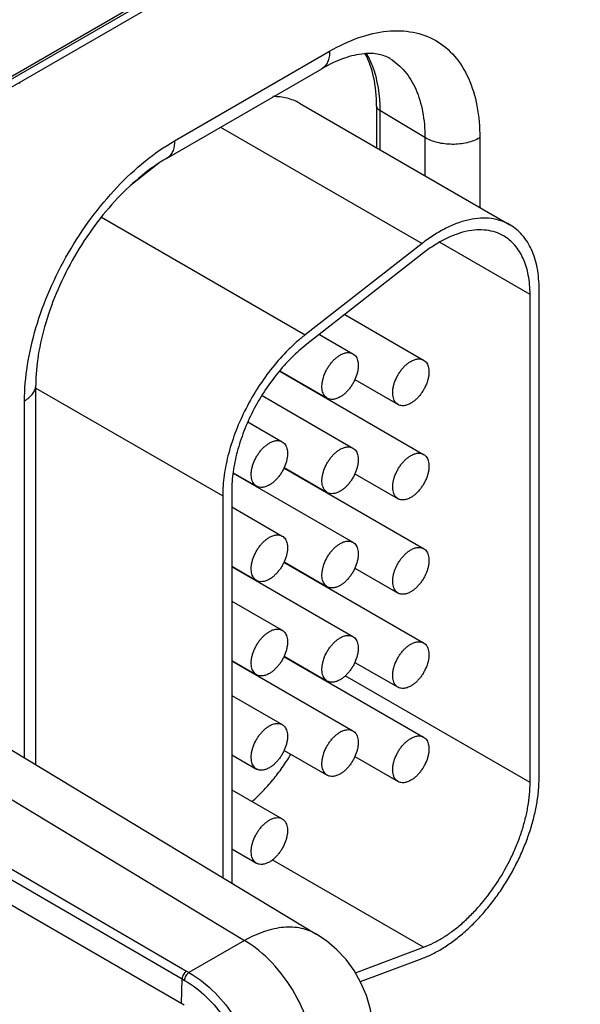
# Model space of a CAD drawing. Header units: inches. Extents: x 0 to 34, y 0 to 22.
# Tile 41 of 101: x 5.013 to 5.341, y 18.093 to 18.669. Entities that reach past the tile are written whole.
import ezdxf

# ---------------------------------------------------------------- set-up
doc = ezdxf.new("R2010")
doc.units = ezdxf.units.IN
doc.header["$LTSCALE"] = 1.87
doc.header["$MEASUREMENT"] = 0
doc.layers.get('0').update_dxf_attribs({"linetype": 'CONTINUOUS'})

msp = doc.modelspace()

# ---------------------------------------------------------------- linework, layer by layer
at = {"color": 7, "linetype": 'CONTINUOUS'}
for p, q in [((4.68965, 18.45001), (6.83496, 19.68868)), ((4.6867, 18.44348), (6.83201, 19.68215)), ((3.65164, 18.96239), (5.11082, 18.11239)), ((3.64901, 18.95784), (5.10818, 18.10785)), ((5.07689, 18.67492), (4.7601, 18.49201)), ((5.10385, 18.59792), (5.19453, 18.65028)), ((5.09919, 18.58762), (5.18987, 18.63998)), ((5.01324, 18.6314), (5.01324, 18.63202)), ((5.17692, 18.61984), (5.29996, 18.5488)), ((5.22195, 18.61825), (5.22195, 18.59384)), ((5.22384, 18.61554), (5.22384, 18.59275)), ((5.25022, 18.59977), (5.22384, 18.61554)), ((5.13077, 18.60586), (5.24858, 18.53784)), ((5.25022, 18.59977), (5.25022, 18.57752)), ((5.28232, 18.59961), (5.28232, 18.55899)), ((5.09461, 18.58472), (5.07796, 18.57172)), ((5.06099, 18.55322), (5.18017, 18.48441)), ((5.24858, 18.53784), (5.18017, 18.48441)), ((5.31174, 18.50797), (5.2588, 18.53854)), ((5.2495, 18.53234), (5.18109, 18.47891)), ((5.31174, 18.22262), (5.31174, 18.50797)), ((5.31704, 18.22568), (5.31704, 18.51104)), ((5.20337, 18.49632), (5.2495, 18.46968)), ((5.18849, 18.48469), (5.20814, 18.47335)), ((5.16531, 18.46318), (5.2495, 18.41457)), ((5.16546, 18.46335), (5.19314, 18.44737)), ((4.60522, 18.45572), (5.14476, 18.13036)), ((4.64684, 18.45966), (5.18702, 18.13392)), ((5.20927, 18.45827), (5.2345, 18.4437)), ((5.02265, 18.23303), (5.02265, 18.45506)), ((5.02265, 18.45335), (5.13196, 18.39024)), ((5.1887, 18.44967), (5.1887, 18.44993)), ((5.01606, 18.23701), (5.01606, 18.44588)), ((5.15497, 18.44894), (5.20814, 18.41824)), ((5.14668, 18.43351), (5.16677, 18.42191)), ((5.16782, 18.40662), (5.2495, 18.35946)), ((5.1679, 18.40683), (5.19314, 18.39226)), ((5.13811, 18.40356), (5.20814, 18.36313)), ((5.13813, 18.40381), (5.15177, 18.39593)), ((5.20927, 18.40316), (5.2345, 18.38859)), ((5.13726, 18.3933), (5.13726, 18.16392)), ((5.1887, 18.39456), (5.1887, 18.39482)), ((5.13196, 18.39024), (5.13196, 18.16712)), ((5.13726, 18.38384), (5.16677, 18.3668)), ((5.13726, 18.3492), (5.15177, 18.34082)), ((5.13726, 18.34894), (5.20814, 18.30802)), ((5.16782, 18.35151), (5.2495, 18.30434)), ((5.1679, 18.35172), (5.19314, 18.33715)), ((5.20927, 18.34804), (5.2345, 18.33348)), ((5.1887, 18.33945), (5.1887, 18.33971)), ((5.13726, 18.32873), (5.16677, 18.31169)), ((5.16782, 18.2964), (5.2495, 18.24923)), ((5.1679, 18.2966), (5.19314, 18.28204)), ((5.13726, 18.29408), (5.15177, 18.28571)), ((5.13726, 18.29383), (5.20814, 18.2529)), ((5.20927, 18.29293), (5.2345, 18.27836)), ((5.31174, 18.22262), (5.20362, 18.28505)), ((5.13726, 18.27361), (5.16677, 18.25658)), ((5.13726, 18.23897), (5.15177, 18.2306)), ((5.1679, 18.24149), (5.19313, 18.22692)), ((5.20927, 18.23782), (5.2345, 18.22325)), ((5.13726, 18.2185), (5.16677, 18.20146)), ((5.13726, 18.18386), (5.15177, 18.17548)), ((5.2495, 18.12638), (5.16095, 18.1775)), ((5.14476, 18.13036), (5.11225, 18.11159)), ((5.20956, 18.11145), (5.2495, 18.12638)), ((5.21247, 18.10632), (5.24858, 18.11981)), ((5.11082, 18.11239), (5.11225, 18.11159)), ((5.10797, 18.09344), (5.10818, 18.10785)), ((5.10818, 18.10785), (5.10963, 18.10703))]:
    msp.add_line(p, q, dxfattribs=at)
at = {"color": 3, "linetype": 'CONTINUOUS'}
msp.add_line((5.10938, 18.09262), (3.30679, 19.13342), dxfattribs=at)
at = {"color": 7, "linetype": 'CONTINUOUS'}
msp.add_lwpolyline([(5.22034, 18.07261), (5.21984, 18.08148), (5.21839, 18.09), (5.21604, 18.09809), (5.21284, 18.10567), (5.20885, 18.11271), (5.20413, 18.11915), (5.19874, 18.12495), (5.19273, 18.13006), (5.18701, 18.13392)], dxfattribs=at)
for points, knots in [([(5.19453, 18.65028), (5.19998, 18.65343), (5.21082, 18.65859), (5.22747, 18.66261), (5.24311, 18.66221), (5.25703, 18.65717), (5.26836, 18.64764), (5.27652, 18.63429), (5.28137, 18.61786), (5.28232, 18.6059), (5.28232, 18.59961)], [0, 0, 0, 0, 0.144905, 0.274534, 0.391125, 0.500011, 0.608895, 0.725481, 0.855102, 1, 1, 1, 1]), ([(5.19453, 18.65028), (5.19453, 18.64914), (5.19436, 18.64698), (5.19348, 18.644), (5.19201, 18.64158), (5.19062, 18.64041), (5.18987, 18.63998)], [0, 0, 0, 0, 0.289809, 0.549045, 0.782228, 1, 1, 1, 1]), ([(5.2298, 18.64593), (5.22784, 18.64711), (5.22285, 18.64897), (5.2136, 18.64912), (5.20211, 18.64628), (5.19412, 18.64243), (5.18987, 18.63998)], [0, 0, 0, 0, 0.162925, 0.371573, 0.650436, 1, 1, 1, 1]), ([(5.22195, 18.61825), (5.22195, 18.62392), (5.22104, 18.63446), (5.21764, 18.64456), (5.21536, 18.64882)], [0, 0, 0, 0, 0.539778, 1, 1, 1, 1]), ([(5.21596, 18.64891), (5.21729, 18.64667), (5.22227, 18.63624), (5.22384, 18.62444), (5.22384, 18.61554)], [0, 0, 0, 0, 0.226576, 1, 1, 1, 1]), ([(5.2298, 18.64593), (5.23306, 18.64395), (5.23915, 18.63863), (5.24562, 18.62779), (5.24947, 18.6145), (5.25022, 18.60484), (5.25022, 18.59977)], [0, 0, 0, 0, 0.217752, 0.451263, 0.710614, 1, 1, 1, 1]), ([(5.17692, 18.61984), (5.17579, 18.6205), (5.1734, 18.62166), (5.16957, 18.62288), (5.16551, 18.62359), (5.16272, 18.62372), (5.16131, 18.6237)], [0, 0, 0, 0, 0.242174, 0.4876, 0.739323, 1, 1, 1, 1]), ([(5.22384, 18.61554), (5.22331, 18.61586), (5.22238, 18.61659), (5.22195, 18.61774), (5.22195, 18.61825)], [0, 0, 0, 0, 0.54927, 1, 1, 1, 1]), ([(5.28232, 18.59961), (5.28003, 18.59829), (5.27471, 18.59637), (5.26622, 18.59548), (5.25775, 18.59645), (5.25247, 18.59842), (5.25022, 18.59977)], [0, 0, 0, 0, 0.237747, 0.501114, 0.763873, 1, 1, 1, 1]), ([(5.01606, 18.44588), (5.01606, 18.45281), (5.01733, 18.46725), (5.0224, 18.48904), (5.03052, 18.5111), (5.04138, 18.53262), (5.05458, 18.55279), (5.06964, 18.57085), (5.08597, 18.58613), (5.09784, 18.59445), (5.10385, 18.59792)], [0, 0, 0, 0, 0.114152, 0.237321, 0.36697, 0.499994, 0.633019, 0.76267, 0.885843, 1, 1, 1, 1]), ([(5.10385, 18.59792), (5.10385, 18.59678), (5.10367, 18.59461), (5.1028, 18.59164), (5.10132, 18.58922), (5.09993, 18.58805), (5.09919, 18.58762)], [0, 0, 0, 0, 0.289809, 0.549045, 0.782228, 1, 1, 1, 1]), ([(5.09919, 18.58762), (5.09414, 18.58471), (5.08401, 18.57756), (5.06992, 18.56432), (5.0567, 18.54841), (5.045, 18.53053), (5.03537, 18.51147), (5.0282, 18.49206), (5.02377, 18.47324), (5.02265, 18.46089), (5.02265, 18.45506)], [0, 0, 0, 0, 0.110176, 0.232993, 0.36435, 0.500007, 0.635664, 0.767018, 0.889831, 1, 1, 1, 1]), ([(5.29996, 18.5488), (5.29913, 18.54928), (5.29743, 18.55015), (5.2938, 18.55154), (5.2889, 18.55261), (5.28264, 18.55278), (5.27606, 18.55185), (5.26926, 18.54986), (5.26231, 18.54683), (5.25532, 18.5428), (5.25082, 18.53959), (5.24858, 18.53784)], [0, 0, 0, 0, 0.051417, 0.1032, 0.209137, 0.320444, 0.438995, 0.565948, 0.701879, 0.846821, 1, 1, 1, 1]), ([(5.31704, 18.51104), (5.31704, 18.51318), (5.31687, 18.51737), (5.31605, 18.52344), (5.31467, 18.52907), (5.31275, 18.53421), (5.3103, 18.53881), (5.30735, 18.54282), (5.30391, 18.5462), (5.30131, 18.54802), (5.29996, 18.5488)], [0, 0, 0, 0, 0.148491, 0.289479, 0.422748, 0.548653, 0.667993, 0.781933, 0.891987, 1, 1, 1, 1]), ([(5.29621, 18.5423), (5.29471, 18.54317), (5.29146, 18.54462), (5.28615, 18.54577), (5.28046, 18.54592), (5.27449, 18.54508), (5.2683, 18.54327), (5.26198, 18.54051), (5.25563, 18.53685), (5.25153, 18.53393), (5.2495, 18.53234)], [0, 0, 0, 0, 0.103079, 0.209029, 0.320348, 0.438919, 0.5659, 0.701836, 0.846767, 1, 1, 1, 1]), ([(5.31174, 18.50797), (5.31174, 18.50993), (5.31158, 18.51373), (5.31083, 18.51925), (5.30958, 18.52437), (5.30784, 18.52904), (5.30561, 18.53322), (5.30293, 18.53687), (5.2998, 18.53994), (5.29744, 18.54159), (5.29621, 18.5423)], [0, 0, 0, 0, 0.148529, 0.289502, 0.422739, 0.548643, 0.667995, 0.781939, 0.891988, 1, 1, 1, 1]), ([(5.18017, 18.48441), (5.17847, 18.48309), (5.17511, 18.48028), (5.16857, 18.47411), (5.16085, 18.46546), (5.15257, 18.45396), (5.14542, 18.44157), (5.1396, 18.42866), (5.13529, 18.4156), (5.13303, 18.40474), (5.13212, 18.39632), (5.13196, 18.39224), (5.13196, 18.39024)], [0, 0, 0, 0, 0.059291, 0.120491, 0.247245, 0.377853, 0.509817, 0.640447, 0.767137, 0.887637, 0.944969, 1, 1, 1, 1]), ([(5.18109, 18.47891), (5.17954, 18.47771), (5.17649, 18.47515), (5.17054, 18.46955), (5.16352, 18.46168), (5.156, 18.45123), (5.1495, 18.43997), (5.14421, 18.42823), (5.14029, 18.41636), (5.13823, 18.40648), (5.13741, 18.39883), (5.13726, 18.39512), (5.13726, 18.3933)], [0, 0, 0, 0, 0.059313, 0.120511, 0.247235, 0.377856, 0.509817, 0.640444, 0.767146, 0.887619, 0.944949, 1, 1, 1, 1]), ([(5.20064, 18.47261), (5.20129, 18.47299), (5.2026, 18.47361), (5.20462, 18.4741), (5.20622, 18.47405), (5.20737, 18.47374), (5.20789, 18.47349), (5.20814, 18.47335)], [0, 0, 0, 0, 0.289327, 0.548706, 0.781671, 0.89184, 1, 1, 1, 1]), ([(5.20814, 18.47335), (5.20851, 18.47314), (5.20921, 18.4726), (5.21005, 18.47153), (5.21068, 18.47023), (5.21109, 18.46872), (5.21127, 18.46703), (5.21122, 18.46521), (5.21095, 18.46328), (5.21028, 18.46059), (5.20921, 18.45792), (5.20779, 18.45539), (5.20656, 18.45357), (5.20521, 18.4519), (5.20376, 18.45042), (5.20224, 18.44914), (5.20117, 18.44842), (5.20064, 18.44811)], [0, 0, 0, 0, 0.04282, 0.08741, 0.135195, 0.187114, 0.243565, 0.304532, 0.369639, 0.438254, 0.582469, 0.656229, 0.729616, 0.801598, 0.871246, 0.937677, 1, 1, 1, 1]), ([(5.19314, 18.44737), (5.19277, 18.44758), (5.19207, 18.44812), (5.19122, 18.44919), (5.19059, 18.45049), (5.19018, 18.452), (5.19, 18.45369), (5.19005, 18.45551), (5.19032, 18.45744), (5.19099, 18.46013), (5.19207, 18.4628), (5.19349, 18.46534), (5.19471, 18.46715), (5.19606, 18.46882), (5.19751, 18.47031), (5.19903, 18.47158), (5.2001, 18.4723), (5.20064, 18.47261)], [0, 0, 0, 0, 0.04282, 0.08741, 0.135195, 0.187114, 0.243565, 0.304532, 0.369639, 0.438254, 0.582469, 0.656229, 0.729616, 0.801598, 0.871246, 0.937677, 1, 1, 1, 1]), ([(5.2345, 18.4437), (5.23413, 18.44391), (5.23343, 18.44445), (5.23259, 18.44552), (5.23196, 18.44682), (5.23155, 18.44833), (5.23137, 18.45002), (5.23141, 18.45184), (5.23169, 18.45377), (5.23236, 18.45646), (5.23343, 18.45913), (5.23485, 18.46166), (5.23608, 18.46348), (5.23743, 18.46515), (5.23888, 18.46663), (5.24039, 18.46791), (5.24146, 18.46863), (5.242, 18.46894)], [0, 0, 0, 0, 0.04282, 0.08741, 0.135195, 0.187114, 0.243565, 0.304532, 0.369639, 0.438254, 0.582469, 0.656229, 0.729616, 0.801598, 0.871246, 0.937677, 1, 1, 1, 1]), ([(5.242, 18.46894), (5.24266, 18.46932), (5.24397, 18.46994), (5.24598, 18.47043), (5.24759, 18.47038), (5.24873, 18.47007), (5.24926, 18.46982), (5.2495, 18.46968)], [0, 0, 0, 0, 0.289327, 0.548706, 0.781671, 0.89184, 1, 1, 1, 1]), ([(5.2495, 18.46968), (5.24987, 18.46947), (5.25057, 18.46893), (5.25142, 18.46786), (5.25205, 18.46656), (5.25245, 18.46505), (5.25264, 18.46336), (5.25259, 18.46154), (5.25232, 18.45961), (5.25165, 18.45692), (5.25057, 18.45425), (5.24915, 18.45171), (5.24793, 18.4499), (5.24658, 18.44823), (5.24513, 18.44674), (5.24361, 18.44547), (5.24254, 18.44475), (5.242, 18.44444)], [0, 0, 0, 0, 0.04282, 0.08741, 0.135195, 0.187114, 0.243565, 0.304532, 0.369639, 0.438254, 0.582469, 0.656229, 0.729616, 0.801598, 0.871246, 0.937677, 1, 1, 1, 1]), ([(5.01606, 18.44588), (5.01705, 18.44645), (5.01884, 18.44768), (5.02098, 18.44993), (5.02234, 18.45242), (5.02265, 18.4542), (5.02265, 18.45506)], [0, 0, 0, 0, 0.289804, 0.549038, 0.782223, 1, 1, 1, 1]), ([(5.20064, 18.44811), (5.19998, 18.44773), (5.19867, 18.44711), (5.19666, 18.44662), (5.19505, 18.44667), (5.1939, 18.44698), (5.19338, 18.44723), (5.19314, 18.44737)], [0, 0, 0, 0, 0.289327, 0.548706, 0.781671, 0.89184, 1, 1, 1, 1]), ([(5.242, 18.44444), (5.24134, 18.44406), (5.24003, 18.44344), (5.23802, 18.44295), (5.23642, 18.44299), (5.23527, 18.44331), (5.23475, 18.44356), (5.2345, 18.4437)], [0, 0, 0, 0, 0.289327, 0.548706, 0.781671, 0.89184, 1, 1, 1, 1]), ([(5.15177, 18.39593), (5.1514, 18.39614), (5.1507, 18.39668), (5.14986, 18.39775), (5.14923, 18.39905), (5.14882, 18.40056), (5.14864, 18.40225), (5.14868, 18.40407), (5.14896, 18.406), (5.14962, 18.40869), (5.1507, 18.41136), (5.15212, 18.4139), (5.15334, 18.41571), (5.1547, 18.41738), (5.15615, 18.41887), (5.15766, 18.42014), (5.15873, 18.42086), (5.15927, 18.42117)], [0, 0, 0, 0, 0.04282, 0.08741, 0.135195, 0.187114, 0.243565, 0.304532, 0.369639, 0.438254, 0.582469, 0.656229, 0.729616, 0.801598, 0.871246, 0.937677, 1, 1, 1, 1]), ([(5.15927, 18.42117), (5.15993, 18.42155), (5.16124, 18.42217), (5.16325, 18.42266), (5.16486, 18.42261), (5.166, 18.4223), (5.16652, 18.42205), (5.16677, 18.42191)], [0, 0, 0, 0, 0.289327, 0.548706, 0.781671, 0.89184, 1, 1, 1, 1]), ([(5.16677, 18.42191), (5.16714, 18.4217), (5.16784, 18.42116), (5.16868, 18.42009), (5.16932, 18.41879), (5.16972, 18.41728), (5.16991, 18.41559), (5.16986, 18.41377), (5.16959, 18.41184), (5.16892, 18.40915), (5.16784, 18.40648), (5.16642, 18.40395), (5.1652, 18.40213), (5.16385, 18.40046), (5.1624, 18.39898), (5.16088, 18.3977), (5.15981, 18.39698), (5.15927, 18.39667)], [0, 0, 0, 0, 0.04282, 0.08741, 0.135195, 0.187114, 0.243565, 0.304532, 0.369639, 0.438254, 0.582469, 0.656229, 0.729616, 0.801598, 0.871246, 0.937677, 1, 1, 1, 1]), ([(5.19314, 18.39226), (5.19277, 18.39247), (5.19206, 18.39301), (5.19122, 18.39408), (5.19059, 18.39538), (5.19018, 18.39689), (5.19, 18.39858), (5.19005, 18.4004), (5.19032, 18.40233), (5.19099, 18.40502), (5.19207, 18.40769), (5.19349, 18.41022), (5.19471, 18.41204), (5.19606, 18.41371), (5.19751, 18.41519), (5.19903, 18.41647), (5.2001, 18.41719), (5.20064, 18.4175)], [0, 0, 0, 0, 0.04282, 0.08741, 0.135195, 0.187114, 0.243565, 0.304532, 0.369639, 0.438254, 0.582469, 0.656229, 0.729616, 0.801598, 0.871246, 0.937677, 1, 1, 1, 1]), ([(5.20064, 18.4175), (5.20129, 18.41788), (5.2026, 18.4185), (5.20462, 18.41899), (5.20622, 18.41894), (5.20737, 18.41863), (5.20789, 18.41838), (5.20814, 18.41824)], [0, 0, 0, 0, 0.289327, 0.548706, 0.781671, 0.89184, 1, 1, 1, 1]), ([(5.20814, 18.41824), (5.20851, 18.41803), (5.20921, 18.41749), (5.21005, 18.41642), (5.21068, 18.41512), (5.21109, 18.41361), (5.21127, 18.41192), (5.21122, 18.4101), (5.21095, 18.40817), (5.21028, 18.40548), (5.20921, 18.40281), (5.20779, 18.40027), (5.20656, 18.39846), (5.20521, 18.39679), (5.20376, 18.3953), (5.20224, 18.39403), (5.20117, 18.39331), (5.20064, 18.393)], [0, 0, 0, 0, 0.04282, 0.08741, 0.135195, 0.187114, 0.243565, 0.304532, 0.369639, 0.438254, 0.582469, 0.656229, 0.729616, 0.801598, 0.871246, 0.937677, 1, 1, 1, 1]), ([(5.2345, 18.38859), (5.23413, 18.3888), (5.23343, 18.38934), (5.23259, 18.3904), (5.23196, 18.39171), (5.23155, 18.39322), (5.23137, 18.3949), (5.23141, 18.39673), (5.23169, 18.39865), (5.23235, 18.40135), (5.23343, 18.40401), (5.23485, 18.40655), (5.23608, 18.40837), (5.23743, 18.41003), (5.23888, 18.41152), (5.24039, 18.4128), (5.24146, 18.41351), (5.242, 18.41382)], [0, 0, 0, 0, 0.04282, 0.08741, 0.135195, 0.187114, 0.243565, 0.304532, 0.369639, 0.438254, 0.582469, 0.656229, 0.729616, 0.801598, 0.871246, 0.937677, 1, 1, 1, 1]), ([(5.242, 18.41382), (5.24266, 18.4142), (5.24397, 18.41483), (5.24598, 18.41531), (5.24759, 18.41527), (5.24873, 18.41495), (5.24926, 18.41471), (5.2495, 18.41457)], [0, 0, 0, 0, 0.289327, 0.548706, 0.781671, 0.89184, 1, 1, 1, 1]), ([(5.2495, 18.41457), (5.24987, 18.41435), (5.25057, 18.41382), (5.25142, 18.41275), (5.25205, 18.41145), (5.25245, 18.40994), (5.25264, 18.40825), (5.25259, 18.40643), (5.25232, 18.4045), (5.25165, 18.40181), (5.25057, 18.39914), (5.24915, 18.3966), (5.24793, 18.39479), (5.24658, 18.39312), (5.24513, 18.39163), (5.24361, 18.39036), (5.24254, 18.38964), (5.242, 18.38933)], [0, 0, 0, 0, 0.04282, 0.08741, 0.135195, 0.187114, 0.243565, 0.304532, 0.369639, 0.438254, 0.582469, 0.656229, 0.729616, 0.801598, 0.871246, 0.937677, 1, 1, 1, 1]), ([(5.15927, 18.39667), (5.15861, 18.39629), (5.1573, 18.39567), (5.15529, 18.39518), (5.15368, 18.39523), (5.15254, 18.39554), (5.15202, 18.39579), (5.15177, 18.39593)], [0, 0, 0, 0, 0.289327, 0.548706, 0.781671, 0.89184, 1, 1, 1, 1]), ([(5.20064, 18.393), (5.19998, 18.39262), (5.19867, 18.392), (5.19666, 18.39151), (5.19505, 18.39155), (5.1939, 18.39187), (5.19338, 18.39212), (5.19314, 18.39226)], [0, 0, 0, 0, 0.289327, 0.548706, 0.781671, 0.89184, 1, 1, 1, 1]), ([(5.242, 18.38933), (5.24134, 18.38895), (5.24003, 18.38833), (5.23802, 18.38784), (5.23642, 18.38788), (5.23527, 18.3882), (5.23475, 18.38845), (5.2345, 18.38859)], [0, 0, 0, 0, 0.289327, 0.548706, 0.781671, 0.89184, 1, 1, 1, 1]), ([(5.15177, 18.34082), (5.1514, 18.34103), (5.1507, 18.34157), (5.14986, 18.34264), (5.14923, 18.34394), (5.14882, 18.34545), (5.14864, 18.34714), (5.14868, 18.34896), (5.14895, 18.35089), (5.14962, 18.35358), (5.1507, 18.35625), (5.15212, 18.35878), (5.15334, 18.3606), (5.1547, 18.36227), (5.15615, 18.36375), (5.15766, 18.36503), (5.15873, 18.36575), (5.15927, 18.36606)], [0, 0, 0, 0, 0.04282, 0.08741, 0.135195, 0.187114, 0.243565, 0.304532, 0.369639, 0.438254, 0.582469, 0.656229, 0.729616, 0.801598, 0.871246, 0.937677, 1, 1, 1, 1]), ([(5.15927, 18.36606), (5.15993, 18.36644), (5.16124, 18.36706), (5.16325, 18.36755), (5.16486, 18.3675), (5.166, 18.36719), (5.16652, 18.36694), (5.16677, 18.3668)], [0, 0, 0, 0, 0.289327, 0.548706, 0.781671, 0.89184, 1, 1, 1, 1]), ([(5.16677, 18.3668), (5.16714, 18.36659), (5.16784, 18.36605), (5.16868, 18.36498), (5.16932, 18.36368), (5.16972, 18.36217), (5.16991, 18.36048), (5.16986, 18.35866), (5.16959, 18.35673), (5.16892, 18.35404), (5.16784, 18.35137), (5.16642, 18.34883), (5.1652, 18.34702), (5.16385, 18.34535), (5.1624, 18.34386), (5.16088, 18.34259), (5.15981, 18.34187), (5.15927, 18.34156)], [0, 0, 0, 0, 0.04282, 0.08741, 0.135195, 0.187114, 0.243565, 0.304532, 0.369639, 0.438254, 0.582469, 0.656229, 0.729616, 0.801598, 0.871246, 0.937677, 1, 1, 1, 1]), ([(5.20064, 18.36238), (5.20129, 18.36276), (5.2026, 18.36339), (5.20461, 18.36387), (5.20622, 18.36383), (5.20737, 18.36351), (5.20789, 18.36327), (5.20814, 18.36313)], [0, 0, 0, 0, 0.289327, 0.548706, 0.781671, 0.89184, 1, 1, 1, 1]), ([(5.19314, 18.33715), (5.19277, 18.33736), (5.19206, 18.3379), (5.19122, 18.33896), (5.19059, 18.34027), (5.19018, 18.34178), (5.19, 18.34346), (5.19005, 18.34529), (5.19032, 18.34721), (5.19099, 18.34991), (5.19207, 18.35257), (5.19349, 18.35511), (5.19471, 18.35693), (5.19606, 18.35859), (5.19751, 18.36008), (5.19903, 18.36136), (5.2001, 18.36207), (5.20064, 18.36238)], [0, 0, 0, 0, 0.04282, 0.08741, 0.135195, 0.187114, 0.243565, 0.304532, 0.369639, 0.438254, 0.582469, 0.656229, 0.729616, 0.801598, 0.871246, 0.937677, 1, 1, 1, 1]), ([(5.20814, 18.36313), (5.20851, 18.36291), (5.20921, 18.36238), (5.21005, 18.36131), (5.21068, 18.36001), (5.21109, 18.3585), (5.21127, 18.35681), (5.21122, 18.35499), (5.21095, 18.35306), (5.21028, 18.35037), (5.20921, 18.3477), (5.20779, 18.34516), (5.20656, 18.34335), (5.20521, 18.34168), (5.20376, 18.34019), (5.20224, 18.33892), (5.20117, 18.3382), (5.20064, 18.33789)], [0, 0, 0, 0, 0.04282, 0.08741, 0.135195, 0.187114, 0.243565, 0.304532, 0.369639, 0.438254, 0.582469, 0.656229, 0.729616, 0.801598, 0.871246, 0.937677, 1, 1, 1, 1]), ([(5.2345, 18.33348), (5.23413, 18.33369), (5.23343, 18.33423), (5.23259, 18.33529), (5.23196, 18.3366), (5.23155, 18.33811), (5.23137, 18.33979), (5.23141, 18.34162), (5.23169, 18.34354), (5.23235, 18.34624), (5.23343, 18.3489), (5.23485, 18.35144), (5.23608, 18.35325), (5.23743, 18.35492), (5.23888, 18.35641), (5.24039, 18.35769), (5.24146, 18.3584), (5.242, 18.35871)], [0, 0, 0, 0, 0.04282, 0.08741, 0.135195, 0.187114, 0.243565, 0.304532, 0.369639, 0.438254, 0.582469, 0.656229, 0.729616, 0.801598, 0.871246, 0.937677, 1, 1, 1, 1]), ([(5.242, 18.35871), (5.24266, 18.35909), (5.24397, 18.35971), (5.24598, 18.3602), (5.24759, 18.36016), (5.24873, 18.35984), (5.24926, 18.3596), (5.2495, 18.35946)], [0, 0, 0, 0, 0.289327, 0.548706, 0.781671, 0.89184, 1, 1, 1, 1]), ([(5.2495, 18.35946), (5.24987, 18.35924), (5.25057, 18.35871), (5.25142, 18.35764), (5.25205, 18.35633), (5.25245, 18.35482), (5.25264, 18.35314), (5.25259, 18.35132), (5.25232, 18.34939), (5.25165, 18.3467), (5.25057, 18.34403), (5.24915, 18.34149), (5.24793, 18.33968), (5.24658, 18.33801), (5.24513, 18.33652), (5.24361, 18.33525), (5.24254, 18.33453), (5.242, 18.33422)], [0, 0, 0, 0, 0.04282, 0.08741, 0.135195, 0.187114, 0.243565, 0.304532, 0.369639, 0.438254, 0.582469, 0.656229, 0.729616, 0.801598, 0.871246, 0.937677, 1, 1, 1, 1]), ([(5.15927, 18.34156), (5.15861, 18.34118), (5.1573, 18.34056), (5.15529, 18.34007), (5.15368, 18.34012), (5.15254, 18.34043), (5.15202, 18.34068), (5.15177, 18.34082)], [0, 0, 0, 0, 0.289327, 0.548706, 0.781671, 0.89184, 1, 1, 1, 1]), ([(5.20064, 18.33789), (5.19998, 18.33751), (5.19867, 18.33689), (5.19666, 18.3364), (5.19505, 18.33644), (5.1939, 18.33676), (5.19338, 18.33701), (5.19314, 18.33715)], [0, 0, 0, 0, 0.289327, 0.548706, 0.781671, 0.89184, 1, 1, 1, 1]), ([(5.242, 18.33422), (5.24134, 18.33384), (5.24003, 18.33322), (5.23802, 18.33273), (5.23642, 18.33277), (5.23527, 18.33309), (5.23475, 18.33333), (5.2345, 18.33348)], [0, 0, 0, 0, 0.289327, 0.548706, 0.781671, 0.89184, 1, 1, 1, 1]), ([(5.15927, 18.31094), (5.15993, 18.31132), (5.16124, 18.31195), (5.16325, 18.31243), (5.16486, 18.31239), (5.166, 18.31207), (5.16652, 18.31183), (5.16677, 18.31169)], [0, 0, 0, 0, 0.289327, 0.548706, 0.781671, 0.89184, 1, 1, 1, 1]), ([(5.15177, 18.28571), (5.1514, 18.28592), (5.1507, 18.28646), (5.14986, 18.28752), (5.14922, 18.28883), (5.14882, 18.29034), (5.14864, 18.29202), (5.14868, 18.29385), (5.14895, 18.29577), (5.14962, 18.29847), (5.1507, 18.30113), (5.15212, 18.30367), (5.15334, 18.30549), (5.1547, 18.30715), (5.15614, 18.30864), (5.15766, 18.30992), (5.15873, 18.31063), (5.15927, 18.31094)], [0, 0, 0, 0, 0.04282, 0.08741, 0.135195, 0.187114, 0.243565, 0.304532, 0.369639, 0.438254, 0.582469, 0.656229, 0.729616, 0.801598, 0.871246, 0.937677, 1, 1, 1, 1]), ([(5.16677, 18.31169), (5.16714, 18.31147), (5.16784, 18.31094), (5.16868, 18.30987), (5.16932, 18.30857), (5.16972, 18.30706), (5.1699, 18.30537), (5.16986, 18.30355), (5.16959, 18.30162), (5.16892, 18.29893), (5.16784, 18.29626), (5.16642, 18.29372), (5.1652, 18.29191), (5.16384, 18.29024), (5.1624, 18.28875), (5.16088, 18.28748), (5.15981, 18.28676), (5.15927, 18.28645)], [0, 0, 0, 0, 0.04282, 0.08741, 0.135195, 0.187114, 0.243565, 0.304532, 0.369639, 0.438254, 0.582469, 0.656229, 0.729616, 0.801598, 0.871246, 0.937677, 1, 1, 1, 1]), ([(5.19314, 18.28204), (5.19277, 18.28225), (5.19206, 18.28279), (5.19122, 18.28385), (5.19059, 18.28516), (5.19018, 18.28667), (5.19, 18.28835), (5.19005, 18.29018), (5.19032, 18.2921), (5.19099, 18.2948), (5.19207, 18.29746), (5.19348, 18.3), (5.19471, 18.30181), (5.19606, 18.30348), (5.19751, 18.30497), (5.19903, 18.30625), (5.2001, 18.30696), (5.20064, 18.30727)], [0, 0, 0, 0, 0.04282, 0.08741, 0.135195, 0.187114, 0.243565, 0.304532, 0.369639, 0.438254, 0.582469, 0.656229, 0.729616, 0.801598, 0.871246, 0.937677, 1, 1, 1, 1]), ([(5.20064, 18.30727), (5.20129, 18.30765), (5.2026, 18.30827), (5.20461, 18.30876), (5.20622, 18.30872), (5.20737, 18.3084), (5.20789, 18.30816), (5.20814, 18.30802)], [0, 0, 0, 0, 0.289327, 0.548706, 0.781671, 0.89184, 1, 1, 1, 1]), ([(5.20814, 18.30802), (5.20851, 18.3078), (5.20921, 18.30727), (5.21005, 18.3062), (5.21068, 18.30489), (5.21109, 18.30338), (5.21127, 18.3017), (5.21122, 18.29988), (5.21095, 18.29795), (5.21028, 18.29526), (5.2092, 18.29259), (5.20779, 18.29005), (5.20656, 18.28824), (5.20521, 18.28657), (5.20376, 18.28508), (5.20224, 18.28381), (5.20117, 18.28309), (5.20064, 18.28278)], [0, 0, 0, 0, 0.04282, 0.08741, 0.135195, 0.187114, 0.243565, 0.304532, 0.369639, 0.438254, 0.582469, 0.656229, 0.729616, 0.801598, 0.871246, 0.937677, 1, 1, 1, 1]), ([(5.2345, 18.27836), (5.23413, 18.27858), (5.23343, 18.27911), (5.23259, 18.28018), (5.23196, 18.28149), (5.23155, 18.283), (5.23137, 18.28468), (5.23141, 18.2865), (5.23169, 18.28843), (5.23235, 18.29112), (5.23343, 18.29379), (5.23485, 18.29633), (5.23607, 18.29814), (5.23743, 18.29981), (5.23888, 18.3013), (5.24039, 18.30257), (5.24146, 18.30329), (5.242, 18.3036)], [0, 0, 0, 0, 0.04282, 0.08741, 0.135195, 0.187114, 0.243565, 0.304532, 0.369639, 0.438254, 0.582469, 0.656229, 0.729616, 0.801598, 0.871246, 0.937677, 1, 1, 1, 1]), ([(5.242, 18.3036), (5.24266, 18.30398), (5.24397, 18.3046), (5.24598, 18.30509), (5.24759, 18.30505), (5.24873, 18.30473), (5.24926, 18.30449), (5.2495, 18.30434)], [0, 0, 0, 0, 0.289327, 0.548706, 0.781671, 0.89184, 1, 1, 1, 1]), ([(5.2495, 18.30434), (5.24987, 18.30413), (5.25057, 18.30359), (5.25142, 18.30253), (5.25205, 18.30122), (5.25245, 18.29971), (5.25264, 18.29803), (5.25259, 18.2962), (5.25232, 18.29428), (5.25165, 18.29158), (5.25057, 18.28892), (5.24915, 18.28638), (5.24793, 18.28457), (5.24658, 18.2829), (5.24513, 18.28141), (5.24361, 18.28013), (5.24254, 18.27942), (5.242, 18.27911)], [0, 0, 0, 0, 0.04282, 0.08741, 0.135195, 0.187114, 0.243565, 0.304532, 0.369639, 0.438254, 0.582469, 0.656229, 0.729616, 0.801598, 0.871246, 0.937677, 1, 1, 1, 1]), ([(5.15927, 18.28645), (5.15861, 18.28607), (5.1573, 18.28545), (5.15529, 18.28496), (5.15368, 18.285), (5.15254, 18.28532), (5.15202, 18.28557), (5.15177, 18.28571)], [0, 0, 0, 0, 0.289327, 0.548706, 0.781671, 0.89184, 1, 1, 1, 1]), ([(5.20064, 18.28278), (5.19998, 18.2824), (5.19867, 18.28178), (5.19666, 18.28129), (5.19505, 18.28133), (5.1939, 18.28165), (5.19338, 18.28189), (5.19314, 18.28204)], [0, 0, 0, 0, 0.289327, 0.548706, 0.781671, 0.89184, 1, 1, 1, 1]), ([(5.242, 18.27911), (5.24134, 18.27873), (5.24003, 18.27811), (5.23802, 18.27762), (5.23642, 18.27766), (5.23527, 18.27798), (5.23475, 18.27822), (5.2345, 18.27836)], [0, 0, 0, 0, 0.289327, 0.548706, 0.781671, 0.89184, 1, 1, 1, 1]), ([(5.15177, 18.2306), (5.1514, 18.23081), (5.1507, 18.23135), (5.14986, 18.23241), (5.14922, 18.23372), (5.14882, 18.23523), (5.14863, 18.23691), (5.14868, 18.23874), (5.14895, 18.24066), (5.14962, 18.24336), (5.1507, 18.24602), (5.15212, 18.24856), (5.15334, 18.25037), (5.15469, 18.25204), (5.15614, 18.25353), (5.15766, 18.25481), (5.15873, 18.25552), (5.15927, 18.25583)], [0, 0, 0, 0, 0.04282, 0.08741, 0.135195, 0.187114, 0.243565, 0.304532, 0.369639, 0.438254, 0.582469, 0.656229, 0.729616, 0.801598, 0.871246, 0.937677, 1, 1, 1, 1]), ([(5.15927, 18.25583), (5.15993, 18.25621), (5.16124, 18.25684), (5.16325, 18.25732), (5.16486, 18.25728), (5.166, 18.25696), (5.16652, 18.25672), (5.16677, 18.25658)], [0, 0, 0, 0, 0.289327, 0.548706, 0.781671, 0.89184, 1, 1, 1, 1]), ([(5.16677, 18.25658), (5.16714, 18.25636), (5.16784, 18.25583), (5.16868, 18.25476), (5.16931, 18.25345), (5.16972, 18.25194), (5.1699, 18.25026), (5.16986, 18.24844), (5.16959, 18.24651), (5.16892, 18.24382), (5.16784, 18.24115), (5.16642, 18.23861), (5.1652, 18.2368), (5.16384, 18.23513), (5.16239, 18.23364), (5.16088, 18.23237), (5.15981, 18.23165), (5.15927, 18.23134)], [0, 0, 0, 0, 0.04282, 0.08741, 0.135195, 0.187114, 0.243565, 0.304532, 0.369639, 0.438254, 0.582469, 0.656229, 0.729616, 0.801598, 0.871246, 0.937677, 1, 1, 1, 1]), ([(5.19314, 18.22692), (5.19277, 18.22714), (5.19206, 18.22767), (5.19122, 18.22874), (5.19059, 18.23005), (5.19018, 18.23156), (5.19, 18.23324), (5.19005, 18.23507), (5.19032, 18.23699), (5.19099, 18.23968), (5.19207, 18.24235), (5.19348, 18.24489), (5.19471, 18.2467), (5.19606, 18.24837), (5.19751, 18.24986), (5.19903, 18.25113), (5.2001, 18.25185), (5.20064, 18.25216)], [0, 0, 0, 0, 0.04282, 0.08741, 0.135195, 0.187114, 0.243565, 0.304532, 0.369639, 0.438254, 0.582469, 0.656229, 0.729616, 0.801598, 0.871246, 0.937677, 1, 1, 1, 1]), ([(5.20064, 18.25216), (5.20129, 18.25254), (5.2026, 18.25316), (5.20461, 18.25365), (5.20622, 18.25361), (5.20737, 18.25329), (5.20789, 18.25305), (5.20814, 18.2529)], [0, 0, 0, 0, 0.289327, 0.548706, 0.781671, 0.89184, 1, 1, 1, 1]), ([(5.20814, 18.2529), (5.20851, 18.25269), (5.20921, 18.25215), (5.21005, 18.25109), (5.21068, 18.24978), (5.21109, 18.24827), (5.21127, 18.24659), (5.21122, 18.24476), (5.21095, 18.24284), (5.21028, 18.24014), (5.2092, 18.23748), (5.20779, 18.23494), (5.20656, 18.23313), (5.20521, 18.23146), (5.20376, 18.22997), (5.20224, 18.22869), (5.20117, 18.22798), (5.20064, 18.22767)], [0, 0, 0, 0, 0.04282, 0.08741, 0.135195, 0.187114, 0.243565, 0.304532, 0.369639, 0.438254, 0.582469, 0.656229, 0.729616, 0.801598, 0.871246, 0.937677, 1, 1, 1, 1]), ([(5.2345, 18.22325), (5.23413, 18.22347), (5.23343, 18.224), (5.23259, 18.22507), (5.23196, 18.22637), (5.23155, 18.22788), (5.23137, 18.22957), (5.23141, 18.23139), (5.23169, 18.23332), (5.23235, 18.23601), (5.23343, 18.23868), (5.23485, 18.24122), (5.23607, 18.24303), (5.23743, 18.2447), (5.23888, 18.24619), (5.24039, 18.24746), (5.24146, 18.24818), (5.242, 18.24849)], [0, 0, 0, 0, 0.04282, 0.08741, 0.135195, 0.187114, 0.243565, 0.304532, 0.369639, 0.438254, 0.582469, 0.656229, 0.729616, 0.801598, 0.871246, 0.937677, 1, 1, 1, 1]), ([(5.242, 18.24849), (5.24266, 18.24887), (5.24397, 18.24949), (5.24598, 18.24998), (5.24759, 18.24994), (5.24873, 18.24962), (5.24926, 18.24937), (5.2495, 18.24923)], [0, 0, 0, 0, 0.289327, 0.548706, 0.781671, 0.89184, 1, 1, 1, 1]), ([(5.2495, 18.24923), (5.24987, 18.24902), (5.25057, 18.24848), (5.25142, 18.24742), (5.25205, 18.24611), (5.25245, 18.2446), (5.25264, 18.24292), (5.25259, 18.24109), (5.25232, 18.23917), (5.25165, 18.23647), (5.25057, 18.23381), (5.24915, 18.23127), (5.24793, 18.22945), (5.24658, 18.22779), (5.24513, 18.2263), (5.24361, 18.22502), (5.24254, 18.22431), (5.242, 18.224)], [0, 0, 0, 0, 0.04282, 0.08741, 0.135195, 0.187114, 0.243565, 0.304532, 0.369639, 0.438254, 0.582469, 0.656229, 0.729616, 0.801598, 0.871246, 0.937677, 1, 1, 1, 1]), ([(5.14916, 18.21161), (5.15132, 18.21351), (5.15553, 18.21756), (5.16142, 18.2242), (5.16693, 18.23143), (5.17028, 18.23656), (5.17187, 18.23919)], [0, 0, 0, 0, 0.240177, 0.488476, 0.742583, 1, 1, 1, 1]), ([(5.15927, 18.23134), (5.15861, 18.23096), (5.1573, 18.23034), (5.15529, 18.22985), (5.15368, 18.22989), (5.15254, 18.23021), (5.15202, 18.23045), (5.15177, 18.2306)], [0, 0, 0, 0, 0.289327, 0.548706, 0.781671, 0.89184, 1, 1, 1, 1]), ([(5.20064, 18.22767), (5.19998, 18.22729), (5.19867, 18.22667), (5.19666, 18.22618), (5.19505, 18.22622), (5.1939, 18.22654), (5.19338, 18.22678), (5.19314, 18.22692)], [0, 0, 0, 0, 0.289327, 0.548706, 0.781671, 0.89184, 1, 1, 1, 1]), ([(5.24858, 18.11981), (5.25073, 18.12062), (5.25507, 18.12254), (5.26142, 18.12615), (5.26774, 18.13053), (5.27395, 18.13564), (5.27998, 18.14142), (5.28576, 18.14779), (5.29122, 18.15468), (5.29629, 18.16201), (5.30093, 18.1697), (5.30506, 18.17765), (5.30865, 18.18577), (5.31165, 18.19396), (5.31402, 18.20213), (5.31574, 18.21018), (5.31679, 18.21802), (5.31704, 18.22317), (5.31704, 18.22568)], [0, 0, 0, 0, 0.052011, 0.107177, 0.165268, 0.226024, 0.289128, 0.35416, 0.42065, 0.488094, 0.555968, 0.623735, 0.690861, 0.756822, 0.821124, 0.883348, 0.943107, 1, 1, 1, 1]), ([(5.242, 18.224), (5.24134, 18.22362), (5.24003, 18.22299), (5.23802, 18.22251), (5.23641, 18.22255), (5.23527, 18.22287), (5.23475, 18.22311), (5.2345, 18.22325)], [0, 0, 0, 0, 0.289327, 0.548706, 0.781671, 0.89184, 1, 1, 1, 1]), ([(5.2495, 18.12638), (5.25145, 18.12711), (5.2554, 18.12885), (5.26117, 18.13213), (5.26692, 18.13612), (5.27256, 18.14077), (5.27805, 18.14602), (5.28512, 18.15381), (5.29312, 18.16465), (5.29974, 18.17646), (5.30411, 18.18633), (5.30683, 18.19378), (5.30899, 18.20121), (5.31056, 18.20853), (5.31151, 18.21565), (5.31174, 18.22033), (5.31174, 18.22262)], [0, 0, 0, 0, 0.052029, 0.107196, 0.165286, 0.226054, 0.289169, 0.354209, 0.488092, 0.623683, 0.690817, 0.75679, 0.821105, 0.883328, 0.943088, 1, 1, 1, 1]), ([(5.15177, 18.17548), (5.1514, 18.1757), (5.1507, 18.17623), (5.14986, 18.1773), (5.14922, 18.17861), (5.14882, 18.18012), (5.14863, 18.1818), (5.14868, 18.18363), (5.14895, 18.18555), (5.14962, 18.18825), (5.1507, 18.19091), (5.15212, 18.19345), (5.15334, 18.19526), (5.15469, 18.19693), (5.15614, 18.19842), (5.15766, 18.19969), (5.15873, 18.20041), (5.15927, 18.20072)], [0, 0, 0, 0, 0.04282, 0.08741, 0.135195, 0.187114, 0.243565, 0.304532, 0.369639, 0.438254, 0.582469, 0.656229, 0.729616, 0.801598, 0.871246, 0.937677, 1, 1, 1, 1]), ([(5.15927, 18.20072), (5.15993, 18.2011), (5.16124, 18.20172), (5.16325, 18.20221), (5.16486, 18.20217), (5.166, 18.20185), (5.16652, 18.20161), (5.16677, 18.20146)], [0, 0, 0, 0, 0.289327, 0.548706, 0.781671, 0.89184, 1, 1, 1, 1]), ([(5.16677, 18.20146), (5.16714, 18.20125), (5.16784, 18.20071), (5.16868, 18.19965), (5.16931, 18.19834), (5.16972, 18.19683), (5.1699, 18.19515), (5.16986, 18.19332), (5.16958, 18.1914), (5.16892, 18.1887), (5.16784, 18.18604), (5.16642, 18.1835), (5.1652, 18.18169), (5.16384, 18.18002), (5.16239, 18.17853), (5.16088, 18.17725), (5.15981, 18.17654), (5.15927, 18.17623)], [0, 0, 0, 0, 0.04282, 0.08741, 0.135195, 0.187114, 0.243565, 0.304532, 0.369639, 0.438254, 0.582469, 0.656229, 0.729616, 0.801598, 0.871246, 0.937677, 1, 1, 1, 1]), ([(5.15927, 18.17623), (5.15861, 18.17585), (5.1573, 18.17523), (5.15529, 18.17474), (5.15368, 18.17478), (5.15254, 18.1751), (5.15202, 18.17534), (5.15177, 18.17548)], [0, 0, 0, 0, 0.289327, 0.548706, 0.781671, 0.89184, 1, 1, 1, 1]), ([(5.18701, 18.13392), (5.18425, 18.13558), (5.17789, 18.13803), (5.16726, 18.13846), (5.15589, 18.13588), (5.14848, 18.13246), (5.14476, 18.13036)], [0, 0, 0, 0, 0.218036, 0.451281, 0.710449, 1, 1, 1, 1]), ([(5.18633, 18.05814), (5.18633, 18.06497), (5.18378, 18.07936), (5.17488, 18.0996), (5.16184, 18.11747), (5.15067, 18.12692), (5.14476, 18.13036)], [0, 0, 0, 0, 0.237083, 0.499719, 0.762507, 1, 1, 1, 1]), ([(5.1108, 18.11241), (5.11003, 18.11195), (5.10882, 18.11052), (5.1082, 18.10875), (5.10818, 18.10785)], [0, 0, 0, 0, 0.49801, 1, 1, 1, 1]), ([(5.11225, 18.11159), (5.11148, 18.11113), (5.11027, 18.1097), (5.10965, 18.10793), (5.10963, 18.10703)], [0, 0, 0, 0, 0.49801, 1, 1, 1, 1]), ([(5.11225, 18.11159), (5.11719, 18.1088), (5.12671, 18.10138), (5.1385, 18.0872), (5.14761, 18.07063), (5.15144, 18.05856), (5.1526, 18.05252)], [0, 0, 0, 0, 0.231993, 0.487016, 0.748932, 1, 1, 1, 1]), ([(5.10963, 18.10703), (5.11427, 18.10442), (5.12319, 18.09748), (5.13424, 18.0842), (5.14276, 18.06868), (5.14635, 18.05737), (5.14743, 18.05172)], [0, 0, 0, 0, 0.23204, 0.48705, 0.748936, 1, 1, 1, 1])]:
    msp.add_open_spline(points, degree=3, knots=knots, dxfattribs=at)

doc.saveas('drawing.dxf')
